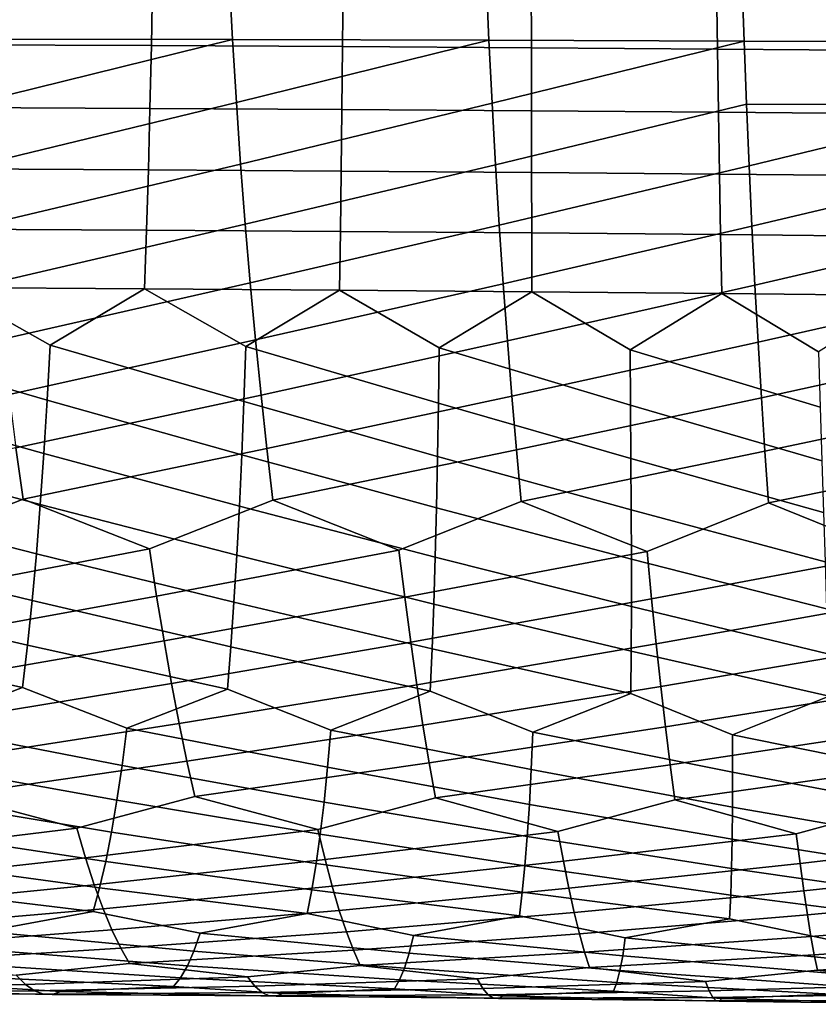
# Model space of a CAD drawing. Header units: metres. Extents: x -166 to 33, y -71 to 34.
# Tile 131 of 256: x -43.02 to -37.11, y -11.57 to -4.28. Entities that reach past the tile are written whole.
import ezdxf

# ---------------------------------------------------------------- set-up
doc = ezdxf.new("R2010")
doc.units = ezdxf.units.M
doc.layers.add('solid_12208131', color=7, linetype='CONTINUOUS')

msp = doc.modelspace()

# ---------------------------------------------------------------- linework, layer by layer
at = {"layer": 'solid_12208131'}
for points in [[(-42.032745, -3.997417, 241.017471), (-42.041256, -4.47173, 241.182083), (-43.470894, -4.465497, 241.53891), (-43.457249, -3.991811, 241.374573)], [(-41.441151, -4.427905, 259.28772), (-41.467369, -3.953912, 259.451782), (-43.375885, -3.950641, 259.814087), (-43.344849, -4.424206, 259.650543)], [(-40.623947, -4.004095, 240.621262), (-40.62722, -4.479164, 240.786057), (-42.041256, -4.47173, 241.182083), (-42.032745, -3.997417, 241.017471)], [(-39.544846, -4.432829, 258.878143), (-39.566177, -3.958278, 259.042633), (-41.467369, -3.953912, 259.451782), (-41.441151, -4.427905, 259.28772)], [(-39.232704, -4.011831, 240.186142), (-39.230637, -4.487782, 240.350983), (-40.62722, -4.479164, 240.786057), (-40.623947, -4.004095, 240.621262)], [(-37.657024, -4.438963, 258.421387), (-37.673405, -3.963726, 258.586212), (-39.566177, -3.958278, 259.042633), (-39.544846, -4.432829, 258.878143)], [(-35.778812, -4.446291, 257.916962), (-35.790157, -3.970241, 258.082062), (-37.673405, -3.963726, 258.586212), (-37.657024, -4.438963, 258.421387)], [(-37.860729, -4.020611, 239.71228), (-37.853226, -4.497571, 239.877045), (-39.230637, -4.487782, 240.350983), (-39.232704, -4.011831, 240.186142)], [(-36.509739, -4.030422, 239.199936), (-36.496696, -4.508513, 239.364487), (-37.853226, -4.497571, 239.877045), (-37.860729, -4.020611, 239.71228)], [(-43.310772, -4.889039, 259.468506), (-41.441151, -4.427905, 259.28772), (-43.344849, -4.424206, 259.650543)], [(-43.273758, -5.344288, 259.268433), (-41.412441, -4.89317, 259.105103), (-41.441151, -4.427905, 259.28772), (-43.310772, -4.889039, 259.468506)], [(-41.412441, -4.89317, 259.105103), (-39.544846, -4.432829, 258.878143), (-41.441151, -4.427905, 259.28772)], [(-41.381325, -5.348857, 258.904419), (-39.521568, -4.898654, 258.695068), (-39.544846, -4.432829, 258.878143), (-41.412441, -4.89317, 259.105103)], [(-39.521568, -4.898654, 258.695068), (-37.657024, -4.438963, 258.421387), (-39.544846, -4.432829, 258.878143)], [(-39.496422, -5.354902, 258.493866), (-37.639259, -4.905473, 258.237915), (-37.657024, -4.438963, 258.421387), (-39.521568, -4.898654, 258.695068)], [(-35.766647, -4.91361, 257.733246), (-35.778812, -4.446291, 257.916962), (-37.657024, -4.438963, 258.421387), (-37.639259, -4.905473, 258.237915)], [(-42.041256, -4.47173, 241.182083), (-42.052177, -4.937104, 241.365494), (-43.487545, -4.93027, 241.721954), (-43.470894, -4.465497, 241.53891)], [(-40.62722, -4.479164, 240.786057), (-40.632294, -4.945266, 240.969681), (-42.052177, -4.937104, 241.365494), (-42.041256, -4.47173, 241.182083)], [(-39.230637, -4.487782, 240.350983), (-39.229744, -4.954738, 240.534698), (-40.632294, -4.945266, 240.969681), (-40.62722, -4.479164, 240.786057)], [(-37.853226, -4.497571, 239.877045), (-37.846256, -4.965503, 240.060715), (-39.229744, -4.954738, 240.534698), (-39.230637, -4.487782, 240.350983)], [(-36.496696, -4.508513, 239.364487), (-36.483543, -4.977544, 239.547958), (-37.846256, -4.965503, 240.060715), (-37.853226, -4.497571, 239.877045)], [(-42.052177, -4.937104, 241.365494), (-42.064133, -5.392689, 241.566849), (-43.505783, -5.385281, 241.922928), (-43.487545, -4.93027, 241.721954)], [(-43.233925, -5.789121, 259.050781), (-41.381325, -5.348857, 258.904419), (-41.412441, -4.89317, 259.105103), (-43.273758, -5.344288, 259.268433)], [(-40.632294, -4.945266, 240.969681), (-40.637833, -5.401548, 241.17128), (-42.064133, -5.392689, 241.566849), (-42.052177, -4.937104, 241.365494)], [(-41.347904, -5.794132, 258.686096), (-39.496422, -5.354902, 258.493866), (-39.521568, -4.898654, 258.695068), (-41.381325, -5.348857, 258.904419)], [(-39.229744, -4.954738, 240.534698), (-39.228752, -5.411842, 240.736389), (-40.637833, -5.401548, 241.17128), (-40.632294, -4.945266, 240.969681)], [(-39.469501, -5.80074, 258.274994), (-37.620174, -5.362404, 258.036316), (-37.639259, -4.905473, 258.237915), (-39.496422, -5.354902, 258.493866)], [(-37.620174, -5.362404, 258.036316), (-35.766647, -4.91361, 257.733246), (-37.639259, -4.905473, 258.237915)], [(-37.599842, -5.808924, 257.817017), (-35.753719, -5.371346, 257.531342), (-35.766647, -4.91361, 257.733246), (-37.620174, -5.362404, 258.036316)], [(-37.846256, -4.965503, 240.060715), (-37.838604, -5.423551, 240.26236), (-39.228752, -5.411842, 240.736389), (-39.229744, -4.954738, 240.534698)], [(-36.483543, -4.977544, 239.547958), (-36.469112, -5.436656, 239.749374), (-37.838604, -5.423551, 240.26236), (-37.846256, -4.965503, 240.060715)], [(-42.064133, -5.392689, 241.566849), (-42.077213, -5.837643, 241.78566), (-43.525677, -5.829691, 242.141342), (-43.505783, -5.385281, 241.922928)], [(-43.190182, -6.222709, 258.815826), (-41.347904, -5.794132, 258.686096), (-41.381325, -5.348857, 258.904419), (-43.233925, -5.789121, 259.050781)], [(-41.311096, -6.228168, 258.450409), (-39.469501, -5.80074, 258.274994), (-39.496422, -5.354902, 258.493866), (-41.347904, -5.794132, 258.686096)], [(-39.439724, -6.235341, 258.038666), (-37.599842, -5.808924, 257.817017), (-37.620174, -5.362404, 258.036316), (-39.469501, -5.80074, 258.274994)], [(-37.577198, -6.244205, 257.580231), (-35.740089, -5.818665, 257.311737), (-35.753719, -5.371346, 257.531342), (-37.599842, -5.808924, 257.817017)], [(-40.637833, -5.401548, 241.17128), (-40.643955, -5.847169, 241.390366), (-42.077213, -5.837643, 241.78566), (-42.064133, -5.392689, 241.566849)], [(-39.228752, -5.411842, 240.736389), (-39.227779, -5.858251, 240.955582), (-40.643955, -5.847169, 241.390366), (-40.637833, -5.401548, 241.17128)], [(-37.838604, -5.423551, 240.26236), (-37.83041, -5.870867, 240.481491), (-39.227779, -5.858251, 240.955582), (-39.228752, -5.411842, 240.736389)], [(-36.469112, -5.436656, 239.749374), (-36.45356, -5.884997, 239.968262), (-37.83041, -5.870867, 240.481491), (-37.838604, -5.423551, 240.26236)], [(-43.143551, -6.644219, 258.564209), (-41.311096, -6.228168, 258.450409), (-41.347904, -5.794132, 258.686096), (-43.190182, -6.222709, 258.815826)], [(-41.2719, -6.650132, 258.197998), (-39.439724, -6.235341, 258.038666), (-39.469501, -5.80074, 258.274994), (-41.311096, -6.228168, 258.450409)], [(-39.408058, -6.65787, 257.785614), (-37.577198, -6.244205, 257.580231), (-37.599842, -5.808924, 257.817017), (-39.439724, -6.235341, 258.038666)], [(-37.553177, -6.667412, 257.32663), (-35.724693, -6.25474, 257.074585), (-35.740089, -5.818665, 257.311737), (-37.577198, -6.244205, 257.580231)], [(-42.077213, -5.837643, 241.78566), (-42.091511, -6.271126, 242.021469), (-43.54731, -6.262661, 242.376694), (-43.525677, -5.829691, 242.141342)], [(-40.643955, -5.847169, 241.390366), (-40.650764, -6.281286, 241.626465), (-42.091511, -6.271126, 242.021469), (-42.077213, -5.837643, 241.78566)], [(-39.227779, -5.858251, 240.955582), (-39.226959, -6.293119, 241.191788), (-40.650764, -6.281286, 241.626465), (-40.643955, -5.847169, 241.390366)], [(-37.83041, -5.870867, 240.481491), (-37.821812, -6.306604, 240.717636), (-39.226959, -6.293119, 241.191788), (-39.227779, -5.858251, 240.955582)], [(-36.45356, -5.884997, 239.968262), (-36.437046, -6.32172, 240.204163), (-37.821812, -6.306604, 240.717636), (-37.83041, -5.870867, 240.481491)], [(-43.54731, -6.262661, 242.376694), (-42.790283, -6.687886, 242.444748), (-42.812931, -7.095679, 242.713257), (-44.250484, -6.679844, 242.778717)], [(-43.54731, -6.262661, 242.376694), (-42.091511, -6.271126, 242.021469), (-42.790283, -6.687886, 242.444748)], [(-43.094593, -7.052818, 258.296448), (-41.2719, -6.650132, 258.197998), (-41.311096, -6.228168, 258.450409), (-43.143551, -6.644219, 258.564209)], [(-41.23085, -7.059188, 257.929413), (-39.408058, -6.65787, 257.785614), (-39.439724, -6.235341, 258.038666), (-41.2719, -6.650132, 258.197998)], [(-39.375023, -7.067492, 257.516357), (-37.553177, -6.667412, 257.32663), (-37.577198, -6.244205, 257.580231), (-39.408058, -6.65787, 257.785614)], [(-37.528278, -7.077708, 257.056824), (-35.708447, -6.678734, 256.820648), (-35.724693, -6.25474, 257.074585), (-37.553177, -6.667412, 257.32663)], [(-42.091511, -6.271126, 242.021469), (-41.343826, -6.697728, 242.071335), (-41.358078, -7.106022, 242.340302), (-42.790283, -6.687886, 242.444748)], [(-42.091511, -6.271126, 242.021469), (-40.650764, -6.281286, 241.626465), (-41.343826, -6.697728, 242.071335)], [(-40.650764, -6.281286, 241.626465), (-39.913086, -6.709347, 241.658539), (-39.91877, -7.118255, 241.927795), (-41.343826, -6.697728, 242.071335)], [(-40.650764, -6.281286, 241.626465), (-39.226959, -6.293119, 241.191788), (-39.913086, -6.709347, 241.658539)], [(-39.226959, -6.293119, 241.191788), (-38.499798, -6.72272, 241.206512), (-38.49675, -7.132353, 241.475845), (-39.913086, -6.709347, 241.658539)], [(-39.226959, -6.293119, 241.191788), (-37.821812, -6.306604, 240.717636), (-38.499798, -6.72272, 241.206512)], [(-37.821812, -6.306604, 240.717636), (-37.105644, -6.737824, 240.715408), (-37.093708, -7.148292, 240.984619), (-38.499798, -6.72272, 241.206512)], [(-37.821812, -6.306604, 240.717636), (-36.437046, -6.32172, 240.204163), (-37.105644, -6.737824, 240.715408)], [(-44.250484, -6.679844, 242.778717), (-42.812931, -7.095679, 242.713257), (-42.83733, -7.489503, 242.997284), (-44.281361, -7.087249, 243.0466)], [(-43.043468, -7.447672, 258.013092), (-41.23085, -7.059188, 257.929413), (-41.2719, -6.650132, 258.197998), (-43.094593, -7.052818, 258.296448)], [(-42.790283, -6.687886, 242.444748), (-41.358078, -7.106022, 242.340302), (-41.373608, -7.500311, 242.624832), (-42.812931, -7.095679, 242.713257)], [(-41.343826, -6.697728, 242.071335), (-39.91877, -7.118255, 241.927795), (-39.925247, -7.513118, 242.212616), (-41.358078, -7.106022, 242.340302)], [(-41.188099, -7.454504, 257.645172), (-39.375023, -7.067492, 257.516357), (-39.408058, -6.65787, 257.785614), (-41.23085, -7.059188, 257.929413)], [(-39.340759, -7.463375, 257.231384), (-37.528278, -7.077708, 257.056824), (-37.553177, -6.667412, 257.32663), (-39.375023, -7.067492, 257.516357)], [(-37.502628, -7.474258, 256.771332), (-35.691822, -7.089809, 256.550476), (-35.708447, -6.678734, 256.820648), (-37.528278, -7.077708, 257.056824)], [(-39.913086, -6.709347, 241.658539), (-38.49675, -7.132353, 241.475845), (-38.494007, -7.527898, 241.760757), (-39.91877, -7.118255, 241.927795)], [(-38.499798, -6.72272, 241.206512), (-37.093708, -7.148292, 240.984619), (-37.081577, -7.544626, 241.269409), (-38.49675, -7.132353, 241.475845)], [(-42.990345, -7.827951, 257.7146), (-41.188099, -7.454504, 257.645172), (-41.23085, -7.059188, 257.929413), (-43.043468, -7.447672, 258.013092)], [(-44.281361, -7.087249, 243.0466), (-42.83733, -7.489503, 242.997284), (-42.863644, -7.868525, 243.296356), (-44.314449, -7.48072, 243.329941)], [(-42.812931, -7.095679, 242.713257), (-41.373608, -7.500311, 242.624832), (-41.390591, -7.879759, 242.924423), (-42.83733, -7.489503, 242.997284)], [(-41.358078, -7.106022, 242.340302), (-39.925247, -7.513118, 242.212616), (-39.932713, -7.893097, 242.512543), (-41.373608, -7.500311, 242.624832)], [(-41.143795, -7.835247, 257.345764), (-39.340759, -7.463375, 257.231384), (-39.375023, -7.067492, 257.516357), (-41.188099, -7.454504, 257.645172)], [(-39.91877, -7.118255, 241.927795), (-38.494007, -7.527898, 241.760757), (-38.491779, -7.908514, 242.060806), (-39.925247, -7.513118, 242.212616)], [(-39.305397, -7.844682, 256.931244), (-37.502628, -7.474258, 256.771332), (-37.528278, -7.077708, 257.056824), (-39.340759, -7.463375, 257.231384)], [(-38.49675, -7.132353, 241.475845), (-37.081577, -7.544626, 241.269409), (-37.069469, -7.925982, 241.569336), (-38.494007, -7.527898, 241.760757)], [(-37.476341, -7.856228, 256.470612), (-35.674931, -7.48713, 256.264557), (-35.691822, -7.089809, 256.550476), (-37.502628, -7.474258, 256.771332)], [(-43.909321, -8.189629, 257.578552), (-42.990345, -7.827951, 257.7146), (-43.043468, -7.447672, 258.013092), (-44.843864, -7.82282, 258.038055)], [(-44.314449, -7.48072, 243.329941), (-42.863644, -7.868525, 243.296356), (-42.892021, -8.23191, 243.610001), (-44.349907, -7.859424, 243.628296)], [(-42.056427, -8.19625, 257.230408), (-41.143795, -7.835247, 257.345764), (-41.188099, -7.454504, 257.645172), (-42.990345, -7.827951, 257.7146)], [(-42.83733, -7.489503, 242.997284), (-41.390591, -7.879759, 242.924423), (-41.409199, -8.243529, 243.238632), (-42.863644, -7.868525, 243.296356)], [(-41.373608, -7.500311, 242.624832), (-39.932713, -7.893097, 242.512543), (-39.941349, -8.257357, 242.827118), (-41.390591, -7.879759, 242.924423)], [(-40.211292, -8.205148, 256.836304), (-39.305397, -7.844682, 256.931244), (-39.340759, -7.463375, 257.231384), (-41.143795, -7.835247, 257.345764)], [(-38.375134, -8.216293, 256.395874), (-37.476341, -7.856228, 256.470612), (-37.502628, -7.474258, 256.771332), (-39.305397, -7.844682, 256.931244)], [(-36.549194, -8.229658, 255.908722), (-35.657879, -7.86986, 255.96344), (-35.674931, -7.48713, 256.264557), (-37.476341, -7.856228, 256.470612)], [(-39.925247, -7.513118, 242.212616), (-38.491779, -7.908514, 242.060806), (-38.490257, -8.273363, 242.375504), (-39.932713, -7.893097, 242.512543)], [(-38.494007, -7.527898, 241.760757), (-37.069469, -7.925982, 241.569336), (-37.057602, -8.291521, 241.883926), (-38.491779, -7.908514, 242.060806)], [(-44.349907, -7.859424, 243.628296), (-42.892021, -8.23191, 243.610001), (-42.923828, -8.578908, 243.937943), (-44.387863, -8.222527, 243.941177)], [(-43.84626, -8.538127, 257.251648), (-42.056427, -8.19625, 257.230408), (-42.990345, -7.827951, 257.7146), (-43.909321, -8.189629, 257.578552)], [(-42.003056, -8.545174, 256.902374), (-40.211292, -8.205148, 256.836304), (-41.143795, -7.835247, 257.345764), (-42.056427, -8.19625, 257.230408)], [(-40.16774, -8.554588, 256.507355), (-38.375134, -8.216293, 256.395874), (-39.305397, -7.844682, 256.931244), (-40.211292, -8.205148, 256.836304)], [(-38.341553, -8.566341, 256.066193), (-36.549194, -8.229658, 255.908722), (-37.476341, -7.856228, 256.470612), (-38.375134, -8.216293, 256.395874)], [(-42.863644, -7.868525, 243.296356), (-41.409199, -8.243529, 243.238632), (-41.430779, -8.59087, 243.567215), (-42.892021, -8.23191, 243.610001)], [(-41.390591, -7.879759, 242.924423), (-39.941349, -8.257357, 242.827118), (-39.952499, -8.60514, 243.156128), (-41.409199, -8.243529, 243.238632)], [(-39.932713, -7.893097, 242.512543), (-38.490257, -8.273363, 242.375504), (-38.490776, -8.621686, 242.704697), (-39.941349, -8.257357, 242.827118)], [(-38.491779, -7.908514, 242.060806), (-37.057602, -8.291521, 241.883926), (-37.047295, -8.640481, 242.213058), (-38.490257, -8.273363, 242.375504)], [(-44.387863, -8.222527, 243.941177), (-42.923828, -8.578908, 243.937943), (-42.957954, -8.908954, 244.27919), (-44.429691, -8.569282, 244.26828)], [(-43.781582, -8.869879, 256.911346), (-42.003056, -8.545174, 256.902374), (-42.056427, -8.19625, 257.230408), (-43.84626, -8.538127, 257.251648)], [(-42.892021, -8.23191, 243.610001), (-41.430779, -8.59087, 243.567215), (-41.454277, -8.921217, 243.909149), (-42.923828, -8.578908, 243.937943)], [(-41.948467, -8.877355, 256.560974), (-40.16774, -8.554588, 256.507355), (-40.211292, -8.205148, 256.836304), (-42.003056, -8.545174, 256.902374)], [(-40.123379, -8.887284, 256.165009), (-38.341553, -8.566341, 256.066193), (-38.375134, -8.216293, 256.395874), (-40.16774, -8.554588, 256.507355)], [(-38.307571, -8.899637, 255.723099), (-36.525749, -8.580402, 255.578506), (-36.549194, -8.229658, 255.908722), (-38.341553, -8.566341, 256.066193)], [(-41.409199, -8.243529, 243.238632), (-39.952499, -8.60514, 243.156128), (-39.965157, -8.935884, 243.498505), (-41.430779, -8.59087, 243.567215)], [(-39.941349, -8.257357, 242.827118), (-38.490776, -8.621686, 242.704697), (-38.492382, -8.952921, 243.047302), (-39.952499, -8.60514, 243.156128)], [(-38.490257, -8.273363, 242.375504), (-37.047295, -8.640481, 242.213058), (-37.037647, -8.9723, 242.555618), (-38.490776, -8.621686, 242.704697)], [(-44.429691, -8.569282, 244.26828), (-42.957954, -8.908954, 244.27919), (-42.994335, -9.221496, 244.63298), (-44.474236, -8.899123, 244.608627)], [(-43.715492, -9.184327, 256.558411), (-41.948467, -8.877355, 256.560974), (-42.003056, -8.545174, 256.902374), (-43.781582, -8.869879, 256.911346)], [(-42.923828, -8.578908, 243.937943), (-41.454277, -8.921217, 243.909149), (-41.479656, -9.234019, 244.263672), (-42.957954, -8.908954, 244.27919)], [(-41.892838, -9.192235, 256.206879), (-40.123379, -8.887284, 256.165009), (-40.16774, -8.554588, 256.507355), (-41.948467, -8.877355, 256.560974)], [(-41.430779, -8.59087, 243.567215), (-39.965157, -8.935884, 243.498505), (-39.979309, -9.249036, 243.853531), (-41.454277, -8.921217, 243.909149)], [(-40.078362, -9.202677, 255.809952), (-38.307571, -8.899637, 255.723099), (-38.341553, -8.566341, 256.066193), (-40.123379, -8.887284, 256.165009)], [(-38.273331, -9.215621, 255.367294), (-36.502323, -8.914382, 255.234863), (-36.525749, -8.580402, 255.578506), (-38.307571, -8.899637, 255.723099)], [(-39.952499, -8.60514, 243.156128), (-38.492382, -8.952921, 243.047302), (-38.495094, -9.266516, 243.402557), (-39.965157, -8.935884, 243.498505)], [(-38.490776, -8.621686, 242.704697), (-37.037647, -8.9723, 242.555618), (-37.028706, -9.286425, 242.910858), (-38.492382, -8.952921, 243.047302)], [(-43.648193, -9.480916, 256.193542), (-41.892838, -9.192235, 256.206879), (-41.948467, -8.877355, 256.560974), (-43.715492, -9.184327, 256.558411)], [(-41.836361, -9.489256, 255.840851), (-40.078362, -9.202677, 255.809952), (-40.123379, -8.887284, 256.165009), (-41.892838, -9.192235, 256.206879)], [(-44.474236, -8.899123, 244.608627), (-42.994335, -9.221496, 244.63298), (-43.745457, -9.510955, 245.15567), (-44.521408, -9.211498, 244.961472)], [(-42.957954, -8.908954, 244.27919), (-41.479656, -9.234019, 244.263672), (-42.223499, -9.522404, 244.808609), (-42.994335, -9.221496, 244.63298)], [(-41.454277, -8.921217, 243.909149), (-39.979309, -9.249036, 243.853531), (-40.714573, -9.536414, 244.42099), (-41.479656, -9.234019, 244.263672)], [(-40.032856, -9.500206, 255.442963), (-38.273331, -9.215621, 255.367294), (-38.307571, -8.899637, 255.723099), (-40.078362, -9.202677, 255.809952)], [(-39.965157, -8.935884, 243.498505), (-38.495094, -9.266516, 243.402557), (-39.22052, -9.552956, 243.992844), (-39.979309, -9.249036, 243.853531)], [(-38.492382, -8.952921, 243.047302), (-37.028706, -9.286425, 242.910858), (-37.743038, -9.571996, 243.524185), (-38.495094, -9.266516, 243.402557)], [(-38.238972, -9.513732, 254.999527), (-36.479038, -9.231036, 254.87851), (-36.502323, -8.914382, 255.234863), (-38.273331, -9.215621, 255.367294)], [(-42.994335, -9.221496, 244.63298), (-42.223499, -9.522404, 244.808609), (-42.25845, -9.798364, 245.18576), (-43.745457, -9.510955, 245.15567)], [(-43.579811, -9.759087, 255.817505), (-41.836361, -9.489256, 255.840851), (-41.892838, -9.192235, 256.206879), (-43.648193, -9.480916, 256.193542)], [(-41.479656, -9.234019, 244.263672), (-40.714573, -9.536414, 244.42099), (-40.737785, -9.812593, 244.798828), (-42.223499, -9.522404, 244.808609)], [(-41.779137, -9.76786, 255.463608), (-40.032856, -9.500206, 255.442963), (-40.078362, -9.202677, 255.809952), (-41.836361, -9.489256, 255.840851)], [(-39.979309, -9.249036, 243.853531), (-39.22052, -9.552956, 243.992844), (-39.23177, -9.829434, 244.371109), (-40.714573, -9.536414, 244.42099)], [(-39.98695, -9.779312, 255.064728), (-38.238972, -9.513732, 254.999527), (-38.273331, -9.215621, 255.367294), (-40.032856, -9.500206, 255.442963)], [(-38.204563, -9.793408, 254.620514), (-36.456017, -9.529802, 254.510193), (-36.479038, -9.231036, 254.87851), (-38.238972, -9.513732, 254.999527)], [(-38.495094, -9.266516, 243.402557), (-37.743038, -9.571996, 243.524185), (-37.7421, -9.848853, 243.902618), (-39.22052, -9.552956, 243.992844)], [(-37.028706, -9.286425, 242.910858), (-36.283783, -9.5935, 243.015076), (-36.270432, -9.870817, 243.393387), (-37.743038, -9.571996, 243.524185)], [(-43.745457, -9.510955, 245.15567), (-42.25845, -9.798364, 245.18576), (-42.296585, -10.055136, 245.573517), (-43.791908, -9.786779, 245.531921)], [(-43.509445, -10.018288, 255.430771), (-41.779137, -9.76786, 255.463608), (-41.836361, -9.489256, 255.840851), (-43.579811, -9.759087, 255.817505)], [(-42.223499, -9.522404, 244.808609), (-40.737785, -9.812593, 244.798828), (-40.763863, -10.069538, 245.187332), (-42.25845, -9.798364, 245.18576)], [(-41.720261, -10.027493, 255.075638), (-39.98695, -9.779312, 255.064728), (-40.032856, -9.500206, 255.442963), (-41.779137, -9.76786, 255.463608)], [(-40.714573, -9.536414, 244.42099), (-39.23177, -9.829434, 244.371109), (-39.245548, -10.086629, 244.760086), (-40.737785, -9.812593, 244.798828)], [(-39.939735, -10.039442, 254.67572), (-38.204563, -9.793408, 254.620514), (-38.238972, -9.513732, 254.999527), (-39.98695, -9.779312, 255.064728)], [(-38.169193, -10.054098, 254.230713), (-36.433304, -9.810118, 254.13063), (-36.456017, -9.529802, 254.510193), (-38.204563, -9.793408, 254.620514)], [(-39.22052, -9.552956, 243.992844), (-37.7421, -9.848853, 243.902618), (-37.743347, -10.106374, 244.291809), (-39.23177, -9.829434, 244.371109)], [(-37.743038, -9.571996, 243.524185), (-36.270432, -9.870817, 243.393387), (-36.258919, -10.128739, 243.782501), (-37.7421, -9.848853, 243.902618)], [(-43.791908, -9.786779, 245.531921), (-42.296585, -10.055136, 245.573517), (-42.337036, -10.292175, 245.970901), (-43.841873, -10.043455, 245.918686)], [(-42.594501, -10.262174, 254.870819), (-41.720261, -10.027493, 255.075638), (-41.779137, -9.76786, 255.463608), (-43.509445, -10.018288, 255.430771)], [(-42.25845, -9.798364, 245.18576), (-40.763863, -10.069538, 245.187332), (-40.791973, -10.306708, 245.585495), (-42.296585, -10.055136, 245.573517)], [(-40.809788, -10.273222, 254.490784), (-39.939735, -10.039442, 254.67572), (-39.98695, -9.779312, 255.064728), (-41.720261, -10.027493, 255.075638)], [(-40.737785, -9.812593, 244.798828), (-39.245548, -10.086629, 244.760086), (-39.26107, -10.324001, 245.158798), (-40.763863, -10.069538, 245.187332)], [(-39.034672, -10.287088, 254.065445), (-38.169193, -10.054098, 254.230713), (-38.204563, -9.793408, 254.620514), (-39.939735, -10.039442, 254.67572)], [(-39.23177, -9.829434, 244.371109), (-37.743347, -10.106374, 244.291809), (-37.746044, -10.344019, 244.69075), (-39.245548, -10.086629, 244.760086)], [(-37.270535, -10.303737, 253.594513), (-36.409992, -10.071427, 253.740265), (-36.433304, -9.810118, 254.13063), (-38.169193, -10.054098, 254.230713)], [(-37.7421, -9.848853, 243.902618), (-36.258919, -10.128739, 243.782501), (-36.248554, -10.366728, 244.181396), (-37.743347, -10.106374, 244.291809)], [(-44.310085, -10.473348, 254.801239), (-42.594501, -10.262174, 254.870819), (-43.509445, -10.018288, 255.430771), (-44.387455, -10.25398, 255.205887)], [(-43.841873, -10.043455, 245.918686), (-42.337036, -10.292175, 245.970901), (-42.379818, -10.508935, 246.377182), (-43.894436, -10.280438, 246.315048)], [(-42.529175, -10.481942, 254.464798), (-40.809788, -10.273222, 254.490784), (-41.720261, -10.027493, 255.075638), (-42.594501, -10.262174, 254.870819)], [(-40.756676, -10.493443, 254.083603), (-39.034672, -10.287088, 254.065445), (-39.939735, -10.039442, 254.67572), (-40.809788, -10.273222, 254.490784)], [(-42.296585, -10.055136, 245.573517), (-40.791973, -10.306708, 245.585495), (-40.822147, -10.523554, 245.992615), (-42.337036, -10.292175, 245.970901)], [(-40.763863, -10.069538, 245.187332), (-39.26107, -10.324001, 245.158798), (-39.278393, -10.541001, 245.566467), (-40.791973, -10.306708, 245.585495)], [(-39.245548, -10.086629, 244.760086), (-37.746044, -10.344019, 244.69075), (-37.750275, -10.56124, 245.098709), (-39.26107, -10.324001, 245.158798)], [(-38.993973, -10.507812, 253.657349), (-37.270535, -10.303737, 253.594513), (-38.169193, -10.054098, 254.230713), (-39.034672, -10.287088, 254.065445)], [(-37.743347, -10.106374, 244.291809), (-36.248554, -10.366728, 244.181396), (-36.239449, -10.584234, 244.589325), (-37.746044, -10.344019, 244.69075)], [(-37.242462, -10.525017, 253.18573), (-35.518845, -10.323133, 253.077621), (-36.409992, -10.071427, 253.740265), (-37.270535, -10.303737, 253.594513)], [(-44.232559, -10.672066, 254.388367), (-42.529175, -10.481942, 254.464798), (-42.594501, -10.262174, 254.870819), (-44.310085, -10.473348, 254.801239)], [(-43.894436, -10.280438, 246.315048), (-42.379818, -10.508935, 246.377182), (-42.42498, -10.704866, 246.791641), (-43.949585, -10.497179, 246.720245)], [(-42.463936, -10.681057, 254.050537), (-40.756676, -10.493443, 254.083603), (-40.809788, -10.273222, 254.490784), (-42.529175, -10.481942, 254.464798)], [(-42.337036, -10.292175, 245.970901), (-40.822147, -10.523554, 245.992615), (-40.854469, -10.71953, 246.407928), (-42.379818, -10.508935, 246.377182)], [(-40.791973, -10.306708, 245.585495), (-39.278393, -10.541001, 245.566467), (-39.297619, -10.737084, 245.982391), (-40.822147, -10.523554, 245.992615)], [(-40.703911, -10.693, 253.668182), (-38.993973, -10.507812, 253.657349), (-39.034672, -10.287088, 254.065445), (-40.756676, -10.493443, 254.083603)], [(-39.26107, -10.324001, 245.158798), (-37.750275, -10.56124, 245.098709), (-37.756161, -10.757491, 245.514938), (-39.278393, -10.541001, 245.566467)], [(-38.95388, -10.707858, 253.241013), (-37.242462, -10.525017, 253.18573), (-37.270535, -10.303737, 253.594513), (-38.993973, -10.507812, 253.657349)], [(-37.746044, -10.344019, 244.69075), (-36.239449, -10.584234, 244.589325), (-36.231743, -10.780714, 245.005569), (-37.750275, -10.56124, 245.098709)], [(-37.215263, -10.725595, 252.768723), (-35.503632, -10.545019, 252.668427), (-35.518845, -10.323133, 253.077621), (-37.242462, -10.525017, 253.18573)], [(-44.155006, -10.849711, 253.968033), (-42.463936, -10.681057, 254.050537), (-42.529175, -10.481942, 254.464798), (-44.232559, -10.672066, 254.388367)], [(-43.949585, -10.497179, 246.720245), (-42.42498, -10.704866, 246.791641), (-42.472569, -10.879578, 247.21347), (-44.007347, -10.69313, 247.133575)], [(-42.398899, -10.859094, 253.628815), (-40.703911, -10.693, 253.668182), (-40.756676, -10.493443, 254.083603), (-42.463936, -10.681057, 254.050537)], [(-42.379818, -10.508935, 246.377182), (-40.854469, -10.71953, 246.407928), (-40.889004, -10.894244, 246.830673), (-42.42498, -10.704866, 246.791641)], [(-40.822147, -10.523554, 245.992615), (-39.297619, -10.737084, 245.982391), (-39.318844, -10.911857, 246.405777), (-40.854469, -10.71953, 246.407928)], [(-40.651577, -10.871467, 253.2453), (-38.95388, -10.707858, 253.241013), (-38.993973, -10.507812, 253.657349), (-40.703911, -10.693, 253.668182)], [(-39.278393, -10.541001, 245.566467), (-37.756161, -10.757491, 245.514938), (-37.763821, -10.93238, 245.938675), (-39.297619, -10.737084, 245.982391)], [(-38.914463, -10.886795, 252.817215), (-37.215263, -10.725595, 252.768723), (-37.242462, -10.525017, 253.18573), (-38.95388, -10.707858, 253.241013)], [(-37.750275, -10.56124, 245.098709), (-36.231743, -10.780714, 245.005569), (-36.22559, -10.955774, 245.429352), (-37.756161, -10.757491, 245.514938)], [(-37.188984, -10.905041, 252.344269), (-35.489563, -10.746175, 252.251007), (-35.503632, -10.545019, 252.668427), (-37.215263, -10.725595, 252.768723)], [(-44.076855, -11.006072, 253.540939), (-42.398899, -10.859094, 253.628815), (-42.463936, -10.681057, 254.050537), (-44.155006, -10.849711, 253.968033)], [(-44.007347, -10.69313, 247.133575), (-42.472569, -10.879578, 247.21347), (-43.273666, -11.027063, 247.805939), (-44.067753, -10.867895, 247.554245)], [(-42.42498, -10.704866, 246.791641), (-40.889004, -10.894244, 246.830673), (-41.681675, -11.04018, 247.446381), (-42.472569, -10.879578, 247.21347)], [(-42.333485, -11.015839, 253.200317), (-40.651577, -10.871467, 253.2453), (-40.703911, -10.693, 253.668182), (-42.398899, -10.859094, 253.628815)], [(-40.599087, -11.02863, 252.815628), (-38.914463, -10.886795, 252.817215), (-38.95388, -10.707858, 253.241013), (-40.651577, -10.871467, 253.2453)], [(-40.854469, -10.71953, 246.407928), (-39.318844, -10.911857, 246.405777), (-40.101833, -11.056275, 247.045029), (-40.889004, -10.894244, 246.830673)], [(-39.297619, -10.737084, 245.982391), (-37.763821, -10.93238, 245.938675), (-38.53587, -11.075311, 246.601807), (-39.318844, -10.911857, 246.405777)], [(-38.875114, -11.04441, 252.386627), (-37.188984, -10.905041, 252.344269), (-37.215263, -10.725595, 252.768723), (-38.914463, -10.886795, 252.817215)], [(-37.756161, -10.757491, 245.514938), (-36.22559, -10.955774, 245.429352), (-36.985435, -11.097249, 246.116608), (-37.763821, -10.93238, 245.938675)], [(-37.163013, -11.06314, 251.913025), (-35.476669, -10.926167, 251.826157), (-35.489563, -10.746175, 252.251007), (-37.188984, -10.905041, 252.344269)], [(-43.999233, -11.140945, 253.108139), (-42.333485, -11.015839, 253.200317), (-42.398899, -10.859094, 253.628815), (-44.076855, -11.006072, 253.540939)], [(-42.472569, -10.879578, 247.21347), (-41.681675, -11.04018, 247.446381), (-41.727539, -11.171813, 247.881042), (-43.273666, -11.027063, 247.805939)], [(-42.268768, -11.151087, 252.766113), (-40.599087, -11.02863, 252.815628), (-40.651577, -10.871467, 253.2453), (-42.333485, -11.015839, 253.200317)], [(-40.889004, -10.894244, 246.830673), (-40.101833, -11.056275, 247.045029), (-40.134239, -11.187856, 247.48056), (-41.681675, -11.04018, 247.446381)], [(-40.547485, -11.164281, 252.380264), (-38.875114, -11.04441, 252.386627), (-38.914463, -10.886795, 252.817215), (-40.599087, -11.02863, 252.815628)], [(-39.318844, -10.911857, 246.405777), (-38.53587, -11.075311, 246.601807), (-38.554558, -11.206883, 247.037918), (-40.101833, -11.056275, 247.045029)], [(-38.836842, -11.18049, 251.950348), (-37.163013, -11.06314, 251.913025), (-37.188984, -10.905041, 252.344269), (-38.875114, -11.04441, 252.386627)], [(-37.138313, -11.199675, 251.476105), (-35.464325, -11.084782, 251.394531), (-35.476669, -10.926167, 251.826157), (-37.163013, -11.06314, 251.913025)], [(-37.763821, -10.93238, 245.938675), (-36.985435, -11.097249, 246.116608), (-36.99015, -11.228859, 246.553009), (-38.53587, -11.075311, 246.601807)], [(-43.922321, -11.25413, 252.670471), (-42.268768, -11.151087, 252.766113), (-42.333485, -11.015839, 253.200317), (-43.999233, -11.140945, 253.108139)], [(-43.273666, -11.027063, 247.805939), (-41.727539, -11.171813, 247.881042), (-41.775578, -11.281636, 248.32048), (-43.332741, -11.158794, 248.239471)], [(-42.204918, -11.264636, 252.327042), (-40.547485, -11.164281, 252.380264), (-40.599087, -11.02863, 252.815628), (-42.268768, -11.151087, 252.766113)], [(-41.681675, -11.04018, 247.446381), (-40.134239, -11.187856, 247.48056), (-40.168694, -11.297585, 247.920898), (-41.727539, -11.171813, 247.881042)], [(-40.496899, -11.278214, 251.940048), (-38.836842, -11.18049, 251.950348), (-38.875114, -11.04441, 252.386627), (-40.547485, -11.164281, 252.380264)], [(-40.101833, -11.056275, 247.045029), (-38.554558, -11.206883, 247.037918), (-38.575165, -11.316561, 247.478867), (-40.134239, -11.187856, 247.48056)], [(-38.799747, -11.294828, 251.509247), (-37.138313, -11.199675, 251.476105), (-37.163013, -11.06314, 251.913025), (-38.836842, -11.18049, 251.950348)], [(-38.53587, -11.075311, 246.601807), (-36.99015, -11.228859, 246.553009), (-36.996651, -11.338523, 246.994278), (-38.554558, -11.206883, 247.037918)], [(-37.11496, -11.314439, 251.034393), (-35.453445, -11.221798, 250.95726), (-35.464325, -11.084782, 251.394531), (-37.138313, -11.199675, 251.476105)], [(-43.042542, -11.350155, 252.071793), (-42.204918, -11.264636, 252.327042), (-42.268768, -11.151087, 252.766113), (-43.922321, -11.25413, 252.670471)], [(-43.332741, -11.158794, 248.239471), (-41.775578, -11.281636, 248.32048), (-41.825771, -11.369463, 248.763809), (-43.394123, -11.26875, 248.677734)], [(-41.331722, -11.362558, 251.704117), (-40.496899, -11.278214, 251.940048), (-40.547485, -11.164281, 252.380264), (-42.204918, -11.264636, 252.327042)], [(-41.727539, -11.171813, 247.881042), (-40.168694, -11.297585, 247.920898), (-40.205193, -11.385282, 248.365173), (-41.775578, -11.281636, 248.32048)], [(-39.631351, -11.378072, 251.29245), (-38.799747, -11.294828, 251.509247), (-38.836842, -11.18049, 251.950348), (-40.496899, -11.278214, 251.940048)], [(-40.134239, -11.187856, 247.48056), (-38.575165, -11.316561, 247.478867), (-38.597713, -11.40416, 247.923798), (-40.168694, -11.297585, 247.920898)], [(-37.942963, -11.396655, 250.836548), (-37.11496, -11.314439, 251.034393), (-37.138313, -11.199675, 251.476105), (-38.799747, -11.294828, 251.509247)], [(-38.554558, -11.206883, 247.037918), (-36.996651, -11.338523, 246.994278), (-37.004982, -11.42606, 247.43956), (-38.575165, -11.316561, 247.478867)], [(-43.394123, -11.26875, 248.677734), (-41.825771, -11.369463, 248.763809), (-41.878067, -11.435108, 249.21019), (-43.45776, -11.356742, 249.119873)], [(-42.973652, -11.419523, 251.626297), (-41.331722, -11.362558, 251.704117), (-42.204918, -11.264636, 252.327042), (-43.042542, -11.350155, 252.071793)], [(-41.775578, -11.281636, 248.32048), (-40.205193, -11.385282, 248.365173), (-40.243721, -11.45076, 248.812515), (-41.825771, -11.369463, 248.763809)], [(-41.276314, -11.432267, 251.25737), (-39.631351, -11.378072, 251.29245), (-40.496899, -11.278214, 251.940048), (-41.331722, -11.362558, 251.704117)], [(-36.268116, -11.418269, 250.336197), (-35.444084, -11.337008, 250.515213), (-35.453445, -11.221798, 250.95726), (-37.11496, -11.314439, 251.034393)], [(-44.598953, -11.456692, 251.505447), (-42.973652, -11.419523, 251.626297), (-43.042542, -11.350155, 252.071793), (-44.680126, -11.409936, 251.951736)], [(-43.45776, -11.356742, 249.119873), (-41.878067, -11.435108, 249.21019), (-42.71257, -11.472198, 249.830582), (-43.523582, -11.422584, 249.565002)], [(-42.905827, -11.466596, 251.178513), (-41.276314, -11.432267, 251.25737), (-41.331722, -11.362558, 251.704117), (-42.973652, -11.419523, 251.626297)], [(-40.168694, -11.297585, 247.920898), (-38.597713, -11.40416, 247.923798), (-38.622211, -11.4695, 248.371826), (-40.205193, -11.385282, 248.365173)], [(-39.589653, -11.448129, 250.844696), (-37.942963, -11.396655, 250.836548), (-38.799747, -11.294828, 251.509247), (-39.631351, -11.378072, 251.29245)], [(-38.575165, -11.316561, 247.478867), (-37.004982, -11.42606, 247.43956), (-37.01519, -11.491288, 247.887985), (-38.597713, -11.40416, 247.923798)], [(-37.915218, -11.46707, 250.388077), (-36.268116, -11.418269, 250.336197), (-37.11496, -11.314439, 251.034393), (-37.942963, -11.396655, 250.836548)], [(-44.519386, -11.480964, 251.0578), (-42.905827, -11.466596, 251.178513), (-42.973652, -11.419523, 251.626297), (-44.598953, -11.456692, 251.505447)], [(-43.523582, -11.422584, 249.565002), (-42.71257, -11.472198, 249.830582), (-42.775215, -11.493041, 250.2798), (-44.365475, -11.461456, 250.16185)], [(-42.839653, -11.491168, 250.729385), (-41.22205, -11.47966, 250.808334), (-41.276314, -11.432267, 251.25737), (-42.905827, -11.466596, 251.178513)], [(-41.878067, -11.435108, 249.21019), (-41.069679, -11.48607, 249.456818), (-41.118687, -11.506671, 249.907196), (-42.71257, -11.472198, 249.830582)], [(-41.825771, -11.369463, 248.763809), (-40.243721, -11.45076, 248.812515), (-41.069679, -11.48607, 249.456818), (-41.878067, -11.435108, 249.21019)], [(-41.22205, -11.47966, 250.808334), (-39.589653, -11.448129, 250.844696), (-39.631351, -11.378072, 251.29245), (-41.276314, -11.432267, 251.25737)], [(-40.205193, -11.385282, 248.365173), (-38.622211, -11.4695, 248.371826), (-39.438431, -11.503029, 249.040405), (-40.243721, -11.45076, 248.812515)], [(-39.549187, -11.495844, 250.394684), (-37.915218, -11.46707, 250.388077), (-37.942963, -11.396655, 250.836548), (-39.589653, -11.448129, 250.844696)], [(-38.597713, -11.40416, 247.923798), (-37.01519, -11.491288, 247.887985), (-37.820438, -11.52304, 248.581161), (-38.622211, -11.4695, 248.371826)], [(-37.888802, -11.515108, 249.937347), (-36.254593, -11.489049, 249.887283), (-36.268116, -11.418269, 250.336197), (-37.915218, -11.46707, 250.388077)], [(-44.441532, -11.482557, 250.60965), (-42.839653, -11.491168, 250.729385), (-42.905827, -11.466596, 251.178513), (-44.519386, -11.480964, 251.0578)], [(-44.365475, -11.461456, 250.16185), (-42.775215, -11.493041, 250.2798), (-42.839653, -11.491168, 250.729385), (-44.441532, -11.482557, 250.60965)], [(-42.775215, -11.493041, 250.2798), (-41.169487, -11.504527, 250.357986), (-41.22205, -11.47966, 250.808334), (-42.839653, -11.491168, 250.729385)], [(-42.71257, -11.472198, 249.830582), (-41.118687, -11.506671, 249.907196), (-41.169487, -11.504527, 250.357986), (-42.775215, -11.493041, 250.2798)], [(-41.169487, -11.504527, 250.357986), (-39.549187, -11.495844, 250.394684), (-39.589653, -11.448129, 250.844696), (-41.22205, -11.47966, 250.808334)], [(-41.118687, -11.506671, 249.907196), (-39.510475, -11.521003, 249.943375), (-39.549187, -11.495844, 250.394684), (-41.169487, -11.504527, 250.357986)], [(-41.069679, -11.48607, 249.456818), (-39.473553, -11.523405, 249.491669), (-39.510475, -11.521003, 249.943375), (-41.118687, -11.506671, 249.907196)], [(-40.243721, -11.45076, 248.812515), (-39.438431, -11.503029, 249.040405), (-39.473553, -11.523405, 249.491669), (-41.069679, -11.48607, 249.456818)], [(-39.510475, -11.521003, 249.943375), (-37.888802, -11.515108, 249.937347), (-37.915218, -11.46707, 250.388077), (-39.549187, -11.495844, 250.394684)], [(-39.438431, -11.503029, 249.040405), (-37.841415, -11.543206, 249.033035), (-37.864197, -11.540555, 249.485382), (-39.473553, -11.523405, 249.491669)], [(-38.622211, -11.4695, 248.371826), (-37.820438, -11.52304, 248.581161), (-37.841415, -11.543206, 249.033035), (-39.438431, -11.503029, 249.040405)], [(-37.864197, -11.540555, 249.485382), (-36.242485, -11.537414, 249.436142), (-36.254593, -11.489049, 249.887283), (-37.888802, -11.515108, 249.937347)], [(-37.01519, -11.491288, 247.887985), (-36.217304, -11.546061, 248.078949), (-36.223873, -11.566035, 248.531113), (-37.820438, -11.52304, 248.581161)], [(-39.473553, -11.523405, 249.491669), (-37.864197, -11.540555, 249.485382), (-37.888802, -11.515108, 249.937347), (-39.510475, -11.521003, 249.943375)], [(-37.841415, -11.543206, 249.033035), (-36.232254, -11.563144, 248.98381), (-36.242485, -11.537414, 249.436142), (-37.864197, -11.540555, 249.485382)], [(-37.820438, -11.52304, 248.581161), (-36.223873, -11.566035, 248.531113), (-36.232254, -11.563144, 248.98381), (-37.841415, -11.543206, 249.033035)]]:
    msp.add_3dface(points, dxfattribs=at)

doc.saveas('drawing.dxf')
